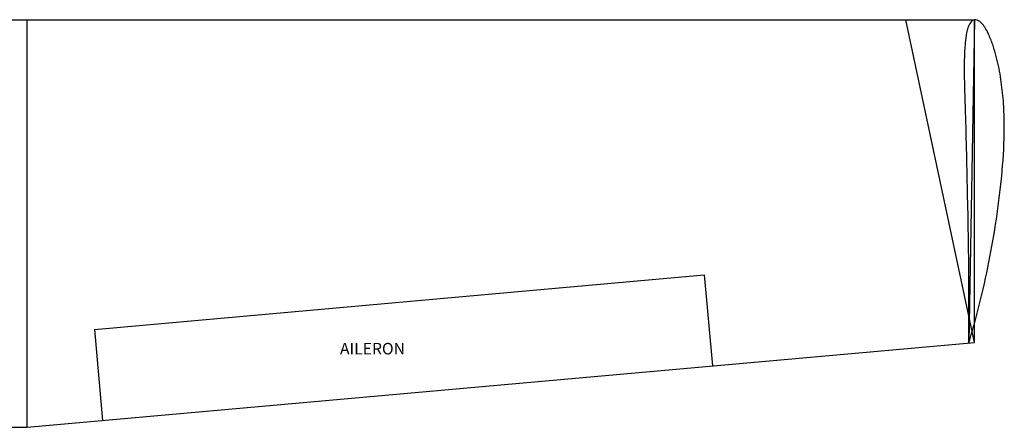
# Model space of a CAD drawing. Header units: millimetres. Extents: x 2217 to 6005, y 1873 to 4657.
# Tile 4 of 12: x 3353 to 3932, y 2755 to 2995. Entities that reach past the tile are written whole.
import ezdxf

# ---------------------------------------------------------------- set-up
doc = ezdxf.new("R2010")
doc.units = ezdxf.units.MM
doc.layers.add('7', color=7, linetype='Continuous')
doc.styles.get("Standard").update_dxf_attribs({"font": 'arial.ttf'})

msp = doc.modelspace()

# ---------------------------------------------------------------- linework, layer by layer
at = {"color": 1}
for p, q in [((3074.26, 2994.97), (3873.88, 2994.97)), ((3356.86, 2755.11), (3356.86, 2994.97)), ((3914.26, 2804.99), (3873.88, 2994.97)), ((3396.47, 2812.65), (3755.27, 2844.76)), ((3755.27, 2844.76), (3760.06, 2791.19)), ((3396.47, 2812.65), (3401.26, 2759.08)), ((3356.86, 2755.11), (3914.26, 2804.99)), ((3094.38, 2755.11), (3356.86, 2755.11))]:
    msp.add_line(p, q, dxfattribs=at)
at = {"color": 4}
for p in [(3873.88, 2994.97), (3914.26, 2804.99)]:
    msp.add_line(p, (3914.26, 2994.97), dxfattribs=at)
at = {"layer": '7', "color": 1, "linetype": 'Continuous'}
for points in [[(3911.07, 2804.99), (3911.53, 2806.57), (3911.98, 2808.14), (3912.44, 2809.72), (3912.89, 2811.29), (3913.34, 2812.87), (3913.79, 2814.45), (3914.22, 2816.02), (3914.65, 2817.59), (3915.07, 2819.17), (3915.49, 2820.75), (3915.9, 2822.32), (3916.31, 2823.9), (3917.11, 2827.05), (3917.89, 2830.2), (3918.64, 2833.35), (3919.38, 2836.5), (3920.1, 2839.66), (3920.8, 2842.83), (3921.47, 2845.98), (3922.13, 2849.13), (3922.76, 2852.28), (3923.38, 2855.44), (3923.98, 2858.6), (3924.56, 2861.77), (3925.12, 2864.92), (3925.67, 2868.07), (3926.2, 2871.23), (3926.71, 2874.39), (3927.19, 2877.55), (3927.66, 2880.72), (3928.1, 2883.87), (3928.52, 2887.03), (3928.92, 2890.18), (3929.3, 2893.35), (3929.66, 2896.51), (3930, 2899.68), (3930.31, 2902.84), (3930.61, 2905.99), (3930.87, 2909.16), (3931.11, 2912.32), (3931.32, 2915.48), (3931.5, 2918.65), (3931.65, 2921.82), (3931.75, 2924.98), (3931.82, 2928.15), (3931.85, 2931.32), (3931.83, 2934.48), (3931.77, 2937.65), (3931.72, 2939.24), (3931.66, 2940.83), (3931.58, 2942.41), (3931.49, 2944), (3931.39, 2945.58), (3931.28, 2947.16), (3931.15, 2948.75), (3931, 2950.34), (3930.85, 2951.93), (3930.68, 2953.51), (3930.49, 2955.1), (3930.29, 2956.68), (3930.07, 2958.28), (3929.84, 2959.87), (3929.59, 2961.46), (3929.32, 2963.05), (3929.04, 2964.63), (3928.73, 2966.21), (3928.4, 2967.81), (3928.05, 2969.41), (3927.68, 2971), (3927.29, 2972.59), (3926.87, 2974.17), (3926.44, 2975.75), (3926.2, 2976.55), (3925.97, 2977.35), (3925.72, 2978.15), (3925.47, 2978.95), (3925.21, 2979.74), (3924.94, 2980.53), (3924.66, 2981.33), (3924.36, 2982.14), (3924.06, 2982.93), (3923.74, 2983.73), (3923.41, 2984.52), (3923.07, 2985.31), (3922.7, 2986.14), (3922.32, 2986.96), (3921.92, 2987.77), (3921.5, 2988.56), (3921.06, 2989.34), (3920.61, 2990.11), (3920.36, 2990.52), (3920.09, 2990.92), (3919.81, 2991.32), (3919.51, 2991.72), (3919.19, 2992.12), (3918.85, 2992.51), (3918.19, 2993.19), (3917.46, 2993.83), (3916.68, 2994.37), (3915.88, 2994.78), (3915.06, 2994.99), (3914.26, 2994.97), (3913.72, 2994.79), (3913.2, 2994.51), (3912.72, 2994.12), (3912.27, 2993.67), (3911.86, 2993.17), (3911.5, 2992.64), (3911.28, 2992.26), (3911.08, 2991.87), (3910.91, 2991.48), (3910.75, 2991.08), (3910.6, 2990.68), (3910.47, 2990.28), (3910.23, 2989.51), (3910.02, 2988.73), (3909.83, 2987.95), (3909.65, 2987.15), (3909.5, 2986.35), (3909.36, 2985.55), (3909.24, 2984.76), (3909.13, 2983.97), (3909.03, 2983.18), (3908.94, 2982.39), (3908.87, 2981.6), (3908.8, 2980.81), (3908.73, 2980.02), (3908.67, 2979.23), (3908.62, 2978.44), (3908.57, 2977.65), (3908.52, 2976.86), (3908.48, 2976.06), (3908.41, 2974.48), (3908.36, 2972.9), (3908.32, 2971.32), (3908.3, 2969.73), (3908.28, 2968.15), (3908.27, 2966.57), (3908.27, 2964.98), (3908.28, 2963.4), (3908.29, 2961.81), (3908.31, 2960.23), (3908.33, 2958.65), (3908.37, 2957.06), (3908.41, 2955.48), (3908.45, 2953.89), (3908.5, 2952.31), (3908.55, 2950.73), (3908.6, 2949.14), (3908.65, 2947.56), (3908.7, 2945.97), (3908.75, 2944.39), (3908.8, 2942.8), (3908.84, 2941.22), (3908.89, 2939.64), (3908.93, 2938.05), (3909.03, 2934.88), (3909.12, 2931.71), (3909.21, 2928.54), (3909.3, 2925.38), (3909.38, 2922.21), (3909.47, 2919.04), (3909.54, 2915.87), (3909.61, 2912.7), (3909.68, 2909.53), (3909.75, 2906.37), (3909.81, 2903.2), (3909.88, 2900.03), (3909.95, 2896.86), (3910.02, 2893.69), (3910.09, 2890.52), (3910.16, 2887.36), (3910.23, 2884.19), (3910.3, 2881.02), (3910.36, 2877.85), (3910.42, 2874.68), (3910.48, 2871.51), (3910.53, 2868.35), (3910.58, 2865.18), (3910.62, 2862.01), (3910.65, 2858.84), (3910.69, 2855.67), (3910.71, 2852.51), (3910.73, 2849.34), (3910.75, 2846.17), (3910.77, 2843), (3910.78, 2839.84), (3910.79, 2836.67), (3910.79, 2833.5), (3910.78, 2830.34), (3910.77, 2827.17), (3910.75, 2824), (3910.73, 2822.42), (3910.72, 2820.83), (3910.7, 2819.25), (3910.69, 2817.67), (3910.69, 2816.09), (3910.69, 2814.5), (3910.7, 2812.92), (3910.71, 2811.33), (3910.73, 2809.75), (3910.76, 2808.17), (3910.79, 2806.58), (3910.82, 2805), (3911.07, 2804.99)], [(3914.26, 2994.97), (3910.94, 2805)]]:
    msp.add_lwpolyline(points, dxfattribs=at)

# ---------------------------------------------------------------- texts
at = {"color": 1, "insert": (3540.97, 2804.79), "char_height": 6.787, "attachment_point": 1}
msp.add_mtext_dynamic_manual_height_columns('AILERON', width=61.1713, gutter_width=12.5, heights=[0], dxfattribs=at)

doc.saveas('drawing.dxf')
